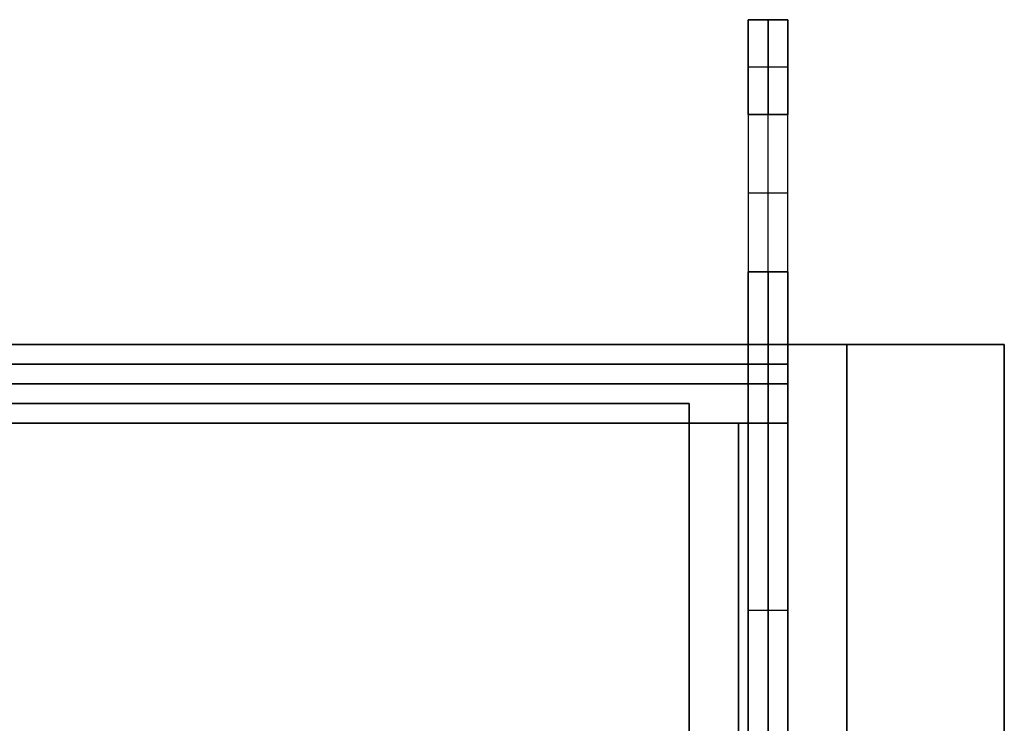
# Model space of a CAD drawing. Header units: millimetres. Extents: x -2170 to -1370, y -2706 to -2419.
# Tile 41 of 41: x -1420 to -1370, y -2455 to -2419. Entities that reach past the tile are written whole.
import ezdxf

# ---------------------------------------------------------------- set-up
doc = ezdxf.new("R2010")
doc.units = ezdxf.units.MM
doc.layers.add('Layer 01', color=18, linetype='Continuous', true_color=0x000000)

# ---------------------------------------------------------------- blocks, each defined once
blk = doc.blocks.new('Cabinet Mount Hook v2')
at = {"layer": 'Layer 01', "color": 253, "true_color": 0xa0a0a0}
for p, q in [((-30, 0), (-30, 2)), ((-30, 2), (17.19, 2)), ((-18, 0, -2.5), (-18, 2, -2.5)), ((-18, 0, -6.5), (-18, 2, -6.5)), ((-16, 0, -4.5), (-16, 2, -4.5)), ((-10, 0, 6.5), (-10, 2, 6.5)), ((-10, 0, 2.5), (-10, 2, 2.5)), ((-8, 0, 4.5), (-8, 2, 4.5)), ((-6.405, 0, -12.5), (-6.405, 2, -12.5)), ((0, 0, 12.5), (0, 2, 12.5)), ((0, 2, 12.5), (0, 2, -12.5)), ((17.19, 0, -6), (17.19, 2, -6)), ((21.189, 0, 4.501), (21.189, 2, 4.501)), ((25.19, 0, 0.501), (25.19, 2, 0.501)), ((25.19, 0, -4.611), (25.19, 2, -4.611)), ((25.19, 2), (30, 2)), ((27.595, 0, -11.111), (27.595, 2, -11.111)), ((30, 0), (30, 2)), ((-20, 0, -4.5), (-20, 2, -4.5)), ((-12, 0, 4.5), (-12, 2, 4.5)), ((17.19, 1, -12.5), (-30, 1, -12.5)), ((-30, 1, 12.5), (30, 1, 12.5)), ((-30, 1, -12.5), (-30, 1, 12.5)), ((17.19, 1, 0.501), (17.19, 1, -12.5)), ((25.19, 1, -9.723), (25.19, 1, 0.501)), ((30, 1, -12.5), (25.19, 1, -9.723)), ((30, 1, 12.5), (30, 1, -12.5)), ((-30, 0), (17.19, 0)), ((0, 0, 12.5), (0, 0, -12.5)), ((25.19, 0), (30, 0))]:
    blk.add_line(p, q, dxfattribs=at)
at = {"layer": 'Layer 01', "color": 253, "true_color": 0xa0a0a0, "extrusion": (0, -1, 0)}
for centre in [(-18, -4.5, -2), (-10, 4.5, -2)]:
    blk.add_circle(centre, 2, dxfattribs=at)
at = {"layer": 'Layer 01', "color": 253, "true_color": 0xa0a0a0, "extrusion": (0, 1, 0)}
for centre in [(18, -4.5, 1), (10, 4.5, 1), (18, -4.5), (10, 4.5)]:
    blk.add_circle(centre, 2, dxfattribs=at)
at = {"layer": 'Layer 01', "color": 253, "true_color": 0xa0a0a0, "extrusion": (0, -1, 0)}
blk.add_arc((21.19, 0.501, -2), 4, 360, 180, dxfattribs=at)
at = {"layer": 'Layer 01', "color": 253, "true_color": 0xa0a0a0, "extrusion": (0, 1, 0)}
for centre in [(-21.19, 0.501, 1), (-21.19, 0.501)]:
    blk.add_arc(centre, 4, 360, 180, dxfattribs=at)
at = {"layer": 'Layer 01', "color": 253, "true_color": 0xa0a0a0}
for points in [[(-30, 0, -12.5), (-30, 1, -12.5), (-30, 2, -12.5)], [(-30, 2, -12.5), (-6.405, 2, -12.5), (17.19, 2, -12.5)], [(30, 2, 12.5), (0, 2, 12.5), (-30, 2, 12.5)], [(-30, 2, 12.5), (-30, 1, 12.5), (-30, 0, 12.5)], [(-30, 2, 12.5), (-30, 2), (-30, 2, -12.5)], [(17.19, 2, -12.5), (17.19, 1, -12.5), (17.19, 0, -12.5)], [(17.19, 2, -12.5), (17.19, 2, -6), (17.19, 2, 0.501)], [(17.19, 2, 0.501), (17.19, 1, 0.501), (17.19, 0, 0.501)], [(25.19, 0, 0.501), (25.19, 1, 0.501), (25.19, 2, 0.501)], [(25.19, 2, 0.501), (25.19, 2, -4.611), (25.19, 2, -9.723)], [(25.19, 2, -9.723), (25.19, 1, -9.723), (25.19, 0, -9.723)], [(25.19, 2, -9.723), (27.595, 2, -11.111), (30, 2, -12.5)], [(30, 2, -12.5), (30, 1, -12.5), (30, 0, -12.5)], [(30, 2, -12.5), (30, 2), (30, 2, 12.5)], [(30, 2, 12.5), (30, 1, 12.5), (30, 0, 12.5)], [(17.19, 0, -12.5), (-6.405, 0, -12.5), (-30, 0, -12.5)], [(-30, 0, 12.5), (0, 0, 12.5), (30, 0, 12.5)], [(-30, 0, -12.5), (-30, 0), (-30, 0, 12.5)], [(17.19, 0, 0.501), (17.19, 0, -6), (17.19, 0, -12.5)], [(25.19, 0, -9.723), (25.19, 0, -4.611), (25.19, 0, 0.501)], [(30, 0, -12.5), (27.595, 0, -11.111), (25.19, 0, -9.723)], [(30, 0, 12.5), (30, 0), (30, 0, -12.5)]]:
    blk.add_open_spline(points, degree=2, dxfattribs=at)
blk = doc.blocks.new('Cabinet shelf v4')
at = {"layer": 'Layer 01', "color": 253, "true_color": 0xa0a0a0}
for p, q in [((-384, 0, -110), (-384, -236, -110)), ((-384, -236, -110), (384, -236, -110))]:
    blk.add_line(p, q, dxfattribs=at)
for points in [[(-384, -236, -102), (-384, -118, -102), (-384, 0, -102)], [(-384, -190, -118), (-384, -213, -118), (-384, -236, -118)], [(-384, -236, -118), (0, -236, -118), (384, -236, -118)], [(384, -236, -102), (0, -236, -102), (-384, -236, -102)], [(-384, -236, -102), (-384, -236, -110), (-384, -236, -118)]]:
    blk.add_open_spline(points, degree=2, dxfattribs=at)
blk = doc.blocks.new('Cabinet Bottom Panel v2')
at = {"layer": 'Layer 01', "color": 253, "true_color": 0xa0a0a0}
for p, q in [((400, 135, 8), (-400, 135, 8)), ((389, 131, 2.5), (389, 135, 2.5)), ((400, -135, 8), (400, 135, 8)), ((-389, 133, 5), (389, 133, 5)), ((389, 133), (389, 133, 5)), ((-389, 131, 2.5), (389, 131, 2.5))]:
    blk.add_line(p, q, dxfattribs=at)
for points in [[(-400, 135, 16), (0, 135, 16), (400, 135, 16)], [(389, 135, 5), (0, 135, 5), (-389, 135, 5)], [(389, 131), (389, 133), (389, 135)], [(389, 135, 5), (389, 133, 5), (389, 131, 5)], [(389, 135), (389, 135, 2.5), (389, 135, 5)], [(400, 135), (394.5, 135), (389, 135)], [(400, 135, 16), (400, 135, 8), (400, 135)], [(400, -135), (400, 0), (400, 135)], [(400, 135, 16), (400, 0, 16), (400, -135, 16)], [(-389, 131), (0, 131), (389, 131)], [(389, 131, 5), (0, 131, 5), (-389, 131, 5)], [(389, 131), (389, 131, 2.5), (389, 131, 5)]]:
    blk.add_open_spline(points, degree=2, dxfattribs=at)
blk = doc.blocks.new('Cabinet 680_Back panel v5')
at = {"layer": 'Layer 01', "color": 253, "true_color": 0xa0a0a0}
for p, q in [((-389, 2), (389, 2)), ((387, 0, 80.5), (387, 2, 80.5)), ((387, 0, 272.5), (387, 2, 272.5)), ((388, 0, 68), (388, 2, 68)), ((388, 0, 93), (388, 2, 93)), ((388, 0, 260), (388, 2, 260)), ((388, 0, 285), (388, 2, 285)), ((389, 0, 176.5), (389, 2, 176.5)), ((389, 0, 307), (389, 2, 307)), ((389, 0, -130.5), (389, 2, -130.5)), ((-389, 1, 329), (389, 1, 329)), ((389, 1, -329), (-389, 1, -329)), ((387, 1, 68), (389, 1, 68)), ((387, 1, 93), (387, 1, 68)), ((389, 1, 93), (387, 1, 93)), ((387, 1, 260), (389, 1, 260)), ((387, 1, 285), (387, 1, 260)), ((389, 1, 285), (387, 1, 285)), ((389, 1, 260), (389, 1, 93)), ((389, 1, 329), (389, 1, 285)), ((389, 1, 68), (389, 1, -329)), ((-389, 0), (389, 0))]:
    blk.add_line(p, q, dxfattribs=at)
for points in [[(389, 2, 329), (0, 2, 329), (-389, 2, 329)], [(-389, 2, -329), (0, 2, -329), (389, 2, -329)], [(389, 2, 68), (388, 2, 68), (387, 2, 68)], [(387, 2, 68), (387, 1, 68), (387, 0, 68)], [(387, 2, 68), (387, 2, 80.5), (387, 2, 93)], [(387, 2, 93), (387, 1, 93), (387, 0, 93)], [(387, 2, 93), (388, 2, 93), (389, 2, 93)], [(389, 2, 260), (388, 2, 260), (387, 2, 260)], [(387, 2, 260), (387, 1, 260), (387, 0, 260)], [(387, 2, 260), (387, 2, 272.5), (387, 2, 285)], [(387, 2, 285), (387, 1, 285), (387, 0, 285)], [(387, 2, 285), (388, 2, 285), (389, 2, 285)], [(389, 0, 68), (389, 1, 68), (389, 2, 68)], [(389, 2, 93), (389, 1, 93), (389, 0, 93)], [(389, 2, 93), (389, 2, 176.5), (389, 2, 260)], [(389, 2, 260), (389, 1, 260), (389, 0, 260)], [(389, 2, 285), (389, 1, 285), (389, 0, 285)], [(389, 2, 285), (389, 2, 307), (389, 2, 329)], [(389, 2, 329), (389, 1, 329), (389, 0, 329)], [(389, 2, -329), (389, 1, -329), (389, 0, -329)], [(389, 2, -329), (389, 2, -130.5), (389, 2, 68)], [(-389, 0, 329), (0, 0, 329), (389, 0, 329)], [(389, 0, -329), (0, 0, -329), (-389, 0, -329)], [(387, 0, 68), (388, 0, 68), (389, 0, 68)], [(387, 0, 93), (387, 0, 80.5), (387, 0, 68)], [(389, 0, 93), (388, 0, 93), (387, 0, 93)], [(387, 0, 260), (388, 0, 260), (389, 0, 260)], [(387, 0, 285), (387, 0, 272.5), (387, 0, 260)], [(389, 0, 285), (388, 0, 285), (387, 0, 285)], [(389, 0, 260), (389, 0, 176.5), (389, 0, 93)], [(389, 0, 329), (389, 0, 307), (389, 0, 285)], [(389, 0, 68), (389, 0, -130.5), (389, 0, -329)]]:
    blk.add_open_spline(points, degree=2, dxfattribs=at)
blk = doc.blocks.new('Cabinet Top Panel v6')
at = {"layer": 'Layer 01', "color": 253, "true_color": 0xa0a0a0}
for p, q in [((400, 135, 8), (-400, 135, 8)), ((389, 131, 2.5), (389, 135, 2.5)), ((400, -135, 8), (400, 135, 8)), ((-389, 133, 5), (389, 133, 5)), ((389, 133), (389, 133, 5)), ((-389, 131, 2.5), (389, 131, 2.5))]:
    blk.add_line(p, q, dxfattribs=at)
for points in [[(-400, 135, 16), (0, 135, 16), (400, 135, 16)], [(389, 135, 5), (0, 135, 5), (-389, 135, 5)], [(389, 131), (389, 133), (389, 135)], [(389, 135, 5), (389, 133, 5), (389, 131, 5)], [(389, 135), (389, 135, 2.5), (389, 135, 5)], [(400, 135), (394.5, 135), (389, 135)], [(400, 135, 16), (400, 135, 8), (400, 135)], [(400, -135), (400, 0), (400, 135)], [(400, 135, 16), (400, 0, 16), (400, -135, 16)], [(-389, 131), (0, 131), (389, 131)], [(389, 131, 5), (0, 131, 5), (-389, 131, 5)], [(389, 131), (389, 131, 2.5), (389, 131, 5)]]:
    blk.add_open_spline(points, degree=2, dxfattribs=at)

msp = doc.modelspace()

# ---------------------------------------------------------------- linework, layer by layer
at = {"layer": 'Layer 01', "color": 253, "true_color": 0xa0a0a0}
for p, q in [((-1380.626, -2435.48, 576), (-1380.626, -2439.48, 576)), ((-1369.626, -2435.48, 576), (-1380.626, -2435.48, 576)), ((-1377.626, -2435.48, 900), (-1377.626, -2705.48, 900)), ((-1377.626, -2705.48, 252), (-1377.626, -2435.48, 252)), ((-1375.126, -2435.48, 252), (-1375.126, -2435.48, 900)), ((-1369.626, -2435.48, 576), (-1369.626, -2705.48, 576)), ((-1385.626, -2439.48, 448), (-1380.626, -2439.48, 448)), ((-1385.626, -2439.48, 752.5), (-1380.626, -2439.48, 752.5)), ((-1385.626, -2439.48, 880.5), (-1380.626, -2439.48, 880.5)), ((-1385.626, -2439.48, 576), (-1385.626, -2705.48, 576)), ((-1383.126, -2478.98, 861), (-1383.126, -2439.48, 861)), ((-1383.126, -2439.48, 836), (-1383.126, -2478.98, 836)), ((-1383.126, -2478.98, 669), (-1383.126, -2439.48, 669)), ((-1383.126, -2439.48, 644), (-1383.126, -2478.98, 644)), ((-1383.126, -2439.48, 252), (-1383.126, -2439.48, 644)), ((-1383.126, -2439.48, 669), (-1383.126, -2439.48, 836)), ((-1383.126, -2439.48, 861), (-1383.126, -2439.48, 900))]:
    msp.add_line(p, q, dxfattribs=at)
for points in [[(-1380.626, -2435.48, 252), (-1380.626, -2437.48, 252), (-1380.626, -2439.48, 252)], [(-1380.626, -2439.48, 900), (-1380.626, -2437.48, 900), (-1380.626, -2435.48, 900)], [(-1380.626, -2435.48, 900), (-1380.626, -2435.48, 576), (-1380.626, -2435.48, 252)], [(-1380.626, -2435.48, 900), (-1375.126, -2435.48, 900), (-1369.626, -2435.48, 900)], [(-1380.626, -2435.48, 252), (-1375.126, -2435.48, 252), (-1369.626, -2435.48, 252)], [(-1369.626, -2435.48, 900), (-1369.626, -2570.48, 900), (-1369.626, -2705.48, 900)], [(-1369.626, -2435.48, 252), (-1369.626, -2435.48, 576), (-1369.626, -2435.48, 900)], [(-1369.626, -2705.48, 252), (-1369.626, -2570.48, 252), (-1369.626, -2435.48, 252)], [(-1385.626, -2478.98, 861), (-1385.626, -2459.23, 861), (-1385.626, -2439.48, 861)], [(-1385.626, -2439.48, 861), (-1383.126, -2439.48, 861), (-1380.626, -2439.48, 861)], [(-1385.626, -2439.48, 836), (-1385.626, -2459.23, 836), (-1385.626, -2478.98, 836)], [(-1380.626, -2439.48, 836), (-1383.126, -2439.48, 836), (-1385.626, -2439.48, 836)], [(-1385.626, -2478.98, 669), (-1385.626, -2459.23, 669), (-1385.626, -2439.48, 669)], [(-1385.626, -2439.48, 669), (-1383.126, -2439.48, 669), (-1380.626, -2439.48, 669)], [(-1385.626, -2439.48, 644), (-1385.626, -2459.23, 644), (-1385.626, -2478.98, 644)], [(-1380.626, -2439.48, 644), (-1383.126, -2439.48, 644), (-1385.626, -2439.48, 644)], [(-1380.626, -2439.48, 252), (-1383.126, -2439.48, 252), (-1385.626, -2439.48, 252)], [(-1385.626, -2439.48, 252), (-1385.626, -2439.48, 448), (-1385.626, -2439.48, 644)], [(-1385.626, -2439.48, 669), (-1385.626, -2439.48, 752.5), (-1385.626, -2439.48, 836)], [(-1385.626, -2439.48, 861), (-1385.626, -2439.48, 880.5), (-1385.626, -2439.48, 900)], [(-1385.626, -2439.48, 900), (-1383.126, -2439.48, 900), (-1380.626, -2439.48, 900)], [(-1385.626, -2705.48, 900), (-1385.626, -2572.48, 900), (-1385.626, -2439.48, 900)], [(-1385.626, -2439.48, 252), (-1385.626, -2572.48, 252), (-1385.626, -2705.48, 252)], [(-1380.626, -2439.48, 861), (-1380.626, -2459.23, 861), (-1380.626, -2478.98, 861)], [(-1380.626, -2478.98, 836), (-1380.626, -2459.23, 836), (-1380.626, -2439.48, 836)], [(-1380.626, -2439.48, 669), (-1380.626, -2459.23, 669), (-1380.626, -2478.98, 669)], [(-1380.626, -2478.98, 644), (-1380.626, -2459.23, 644), (-1380.626, -2439.48, 644)], [(-1380.626, -2439.48, 644), (-1380.626, -2439.48, 448), (-1380.626, -2439.48, 252)], [(-1380.626, -2439.48, 836), (-1380.626, -2439.48, 752.5), (-1380.626, -2439.48, 669)], [(-1380.626, -2439.48, 900), (-1380.626, -2439.48, 880.5), (-1380.626, -2439.48, 861)]]:
    msp.add_open_spline(points, degree=2, dxfattribs=at)

# ---------------------------------------------------------------- block references
at = {"layer": 'Layer 01'}
for name, p, rotation in [('Cabinet Mount Hook v2', (-1380.626, -2448.98, 848.5), 90), ('Cabinet Mount Hook v2', (-1380.626, -2448.98, 656.5), 89.9999999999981), ('Cabinet shelf v4', (-1769.626, -2674.48, 575), 180)]:
    msp.add_blockref(name, p, dxfattribs=dict(at, rotation=rotation))
for name, p in [('Cabinet Bottom Panel v2', (-1769.626, -2570.48, 236)), ('Cabinet Top Panel v6', (-1769.626, -2570.48, 900)), ('Cabinet 680_Back panel v5', (-1769.626, -2437.48, 576))]:
    msp.add_blockref(name, p, dxfattribs=at)

doc.saveas('drawing.dxf')
